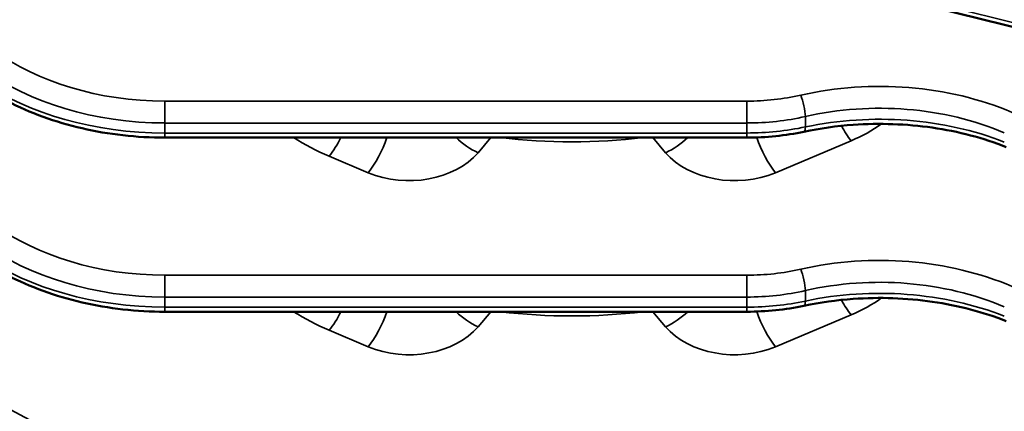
# Model space of a CAD drawing. Header units: inches. Extents: x 1 to 271, y 5 to 171.
# Tile 73 of 256: x 43.39 to 47.14, y 139.36 to 140.85. Entities that reach past the tile are written whole.
import ezdxf

# ---------------------------------------------------------------- set-up
doc = ezdxf.new("R2010")
doc.units = ezdxf.units.IN
doc.header["$LTSCALE"] = 8
doc.header["$MEASUREMENT"] = 0
for name, color, linetype, lineweight in [('Dimension (ANSI)', 7, 'Continuous', 25), ('Visible (ANSI)', 7, 'Continuous', 50), ('Visible Narrow (ANSI)', 7, 'Continuous', 35)]:
    doc.layers.add(name, color=color, linetype=linetype, lineweight=lineweight)
doc.styles.add('Dimension Text', font='tahoma.ttf')
doc.dimstyles.new('Dual Dimension', dxfattribs={"dimscale": 8, "dimtxt": 0.12, "dimasz": 0.098425, "dimexe": 0.125, "dimexo": 0.0625, "dimgap": 0.031496, "dimtad": 0, "dimtih": 1, "dimtoh": 1, "dimrnd": 1e-08, "dimzin": 4, "dimdsep": 46, "dimtxsty": 'Dimension Text', "dimcen": 0.09, "dimdle": 0.393701, "dimclrd": 256, "dimclre": 256, "dimclrt": 256, "dimadec": 0, "dimazin": 1, "dimtfac": 1, "dimtofl": 0, "dimtmove": 0, "dimatfit": 3, "dimfxl": 1, "dimtolj": 1, "dimtzin": 4, "dimlwd": -1, "dimlwe": -1, "dimarcsym": 0})

# ---------------------------------------------------------------- blocks, each defined once
blk = doc.blocks.new('*D9')
at = {"layer": 'Defpoints', "color": 0, "transparency": 16777216}
for p in [(12.1047, 153.8516), (44.2603, 153.8516), (44.4226, 87.0916)]:
    blk.add_point(p, dxfattribs=at)
at = {"layer": 'Dimension (ANSI)', "transparency": 16777216}
for p, q in [((43.7603, 153.8516), (11.1047, 153.8516)), ((12.1047, 153.0642), (12.1047, 127.1125)), ((12.1047, 87.879), (12.1047, 122.8021)), ((43.9226, 87.0916), (11.1047, 87.0916))]:
    blk.add_line(p, q, dxfattribs=at)
for points in [[(11.9735, 153.0642), (12.236, 153.0642), (12.1047, 153.8516)], [(11.9735, 87.879), (12.236, 87.879), (12.1047, 87.0916)]]:
    blk.add_solid(points, dxfattribs=at)
at = {"layer": 'Dimension (ANSI)', "transparency": 16777216, "insert": (12.1047, 124.9573), "char_height": 0.96, "attachment_point": 5, "style": 'Dimension Text'}
blk.add_mtext('\\A1;{\\H3.0x;(}\\S66.76^ 1695.7 mm;{\\H3.0x;)}', dxfattribs=at)

msp = doc.modelspace()

# ---------------------------------------------------------------- linework, layer by layer
at = {"layer": 'Visible (ANSI)'}
for p, q in [((48.2102, 140.5679), (46.4313, 141.0097)), ((43.9435, 140.4043), (43.9435, 140.4043)), ((46.1589, 140.4043), (43.9435, 140.4043)), ((43.9435, 139.7414), (43.9435, 139.7414)), ((46.1589, 139.7414), (43.9435, 139.7414))]:
    msp.add_line(p, q, dxfattribs=at)
for points, knots in [([(43.9435, 140.4043), (43.837, 140.4043), (43.7291, 140.4165), (43.5266, 140.4633), (43.4296, 140.4987), (43.2585, 140.5882), (43.1823, 140.6433), (43.0599, 140.7675), (43.012, 140.8381), (42.9599, 140.9665), (42.9471, 141.0236), (42.9442, 141.0804)], [0, 0, 0, 0, 0.811912, 0.811912, 1.62533, 1.62533, 2.436797, 2.436797, 3.249792, 3.249792, 3.846069, 3.846069, 3.846069, 3.846069]), ([(47.1466, 140.3686), (47.0599, 140.4028), (46.9635, 140.428), (46.7668, 140.4565), (46.664, 140.4601), (46.5006, 140.4486), (46.4373, 140.4398), (46.3764, 140.4269)], [0.000665, 0.000665, 0.000665, 0.000665, 0.769438, 0.769438, 1.534456, 1.534456, 2.021779, 2.021779, 2.021779, 2.021779]), ([(43.9435, 139.7414), (43.837, 139.7414), (43.7291, 139.7536), (43.5266, 139.8004), (43.4296, 139.8358), (43.2585, 139.9252), (43.1823, 139.9803), (43.0599, 140.1046), (43.012, 140.1752), (42.9599, 140.3036), (42.9471, 140.3607), (42.9442, 140.4174)], [0, 0, 0, 0, 0.811925, 0.811925, 1.625348, 1.625348, 2.436808, 2.436808, 3.249803, 3.249803, 3.84607, 3.84607, 3.84607, 3.84607]), ([(47.1466, 139.7057), (47.0599, 139.7399), (46.9635, 139.7651), (46.7668, 139.7936), (46.664, 139.7972), (46.5006, 139.7857), (46.4373, 139.7769), (46.3764, 139.764)], [0.000658, 0.000658, 0.000658, 0.000658, 0.769449, 0.769449, 1.53447, 1.53447, 2.021779, 2.021779, 2.021779, 2.021779]), ([(43.9435, 139.0785), (43.837, 139.0785), (43.7291, 139.0907), (43.5266, 139.1375), (43.4295, 139.1729), (43.2585, 139.2623), (43.1823, 139.3174), (43.0599, 139.4416), (43.012, 139.5123), (42.9599, 139.6407), (42.9471, 139.6977), (42.9442, 139.7545)], [0, 0, 0, 0, 0.81194, 0.81194, 1.625368, 1.625368, 2.43682, 2.43682, 3.249816, 3.249816, 3.846071, 3.846071, 3.846071, 3.846071])]:
    msp.add_open_spline(points, degree=3, knots=knots, dxfattribs=at)
for points in [[(46.3764, 140.4269), (46.3062, 140.412), (46.2322, 140.4043), (46.1589, 140.4043)], [(46.3764, 139.764), (46.3062, 139.7491), (46.2322, 139.7414), (46.1589, 139.7414)]]:
    msp.add_open_spline(points, degree=3, dxfattribs=at)
at = {"layer": 'Visible Narrow (ANSI)'}
for p, q in [((48.2041, 140.5862), (46.4252, 141.0281)), ((43.9435, 140.5434), (43.9435, 140.46)), ((46.1589, 140.5434), (43.9435, 140.5434)), ((46.1589, 140.5434), (46.1589, 140.46)), ((46.3817, 140.445), (46.3817, 140.4848)), ((43.9435, 140.46), (46.1589, 140.46)), ((43.9435, 140.4219), (43.9435, 140.46)), ((46.1589, 140.46), (46.1589, 140.4219)), ((43.9435, 140.4043), (43.9435, 140.4219)), ((46.1589, 140.4219), (43.9435, 140.4219)), ((46.1589, 140.4043), (46.1589, 140.4219)), ((45.1358, 140.347), (45.1847, 140.4043)), ((45.8009, 140.4043), (45.8498, 140.347)), ((46.2677, 140.2707), (46.5556, 140.3924)), ((44.5692, 140.3335), (44.7179, 140.2707)), ((43.9435, 139.8805), (43.9435, 139.7971)), ((46.1589, 139.8805), (43.9435, 139.8805)), ((46.1589, 139.8805), (46.1589, 139.7971)), ((46.3817, 139.7821), (46.3817, 139.8218)), ((43.9435, 139.7971), (46.1589, 139.7971)), ((43.9435, 139.7589), (43.9435, 139.7971)), ((46.1589, 139.7971), (46.1589, 139.7589)), ((43.9435, 139.7414), (43.9435, 139.7589)), ((46.1589, 139.7589), (43.9435, 139.7589)), ((45.1358, 139.6841), (45.1847, 139.7414)), ((45.8009, 139.7414), (45.8498, 139.6841)), ((46.1589, 139.7414), (46.1589, 139.7589)), ((46.2677, 139.6078), (46.5556, 139.7294)), ((44.5692, 139.6706), (44.7179, 139.6078))]:
    msp.add_line(p, q, dxfattribs=at)
for centre, major_axis, ratio, start_param, end_param in [((43.9435, 141.2313), (-0.94, 0), 0.731799, 0.034907, 1.570796), ((43.9435, 141.1904), (1, 0), 0.730318, 3.176499, 4.712389), ((43.9435, 141.1058), (-1, 0), 0.683896, 0.034907, 1.570796), ((46.6639, 139.8604), (-1.01, 0), 0.731799, 4.18879, 5.014023), ((46.1589, 141.0483), (-0.69, 0), 0.731799, 1.570796, 1.872431), ((46.3639, 140.5253), (-0.0133, 0.0585), 0.202722, 3.90239, 5.439856), ((43.9435, 140.5684), (-0.94, 0), 0.731799, 0.034907, 1.570796), ((46.6639, 139.8195), (0.95, 0), 0.733359, 1.047198, 1.872431), ((43.9435, 140.5275), (1, 0), 0.730318, 3.176499, 4.712389), ((46.1589, 141.0074), (0.75, 0), 0.729824, 4.712389, 5.014023), ((46.6639, 139.8274), (-0.95, 0), 0.680855, 4.18879, 5.014023), ((46.1589, 140.9352), (-0.75, 0), 0.684389, 1.570796, 1.872431), ((46.3639, 140.4855), (0.0125, -0.0587), 0.217392, 0.005774, 0.763876), ((46.6639, 139.7835), (1.01, 0), 0.682414, 1.829816, 1.830117), ((46.5556, 140.5219), (0.0739, -0.175), 0.341155, 4.993448, 5.391661), ((46.2606, 140.7663), (0.59, 0), 0.731799, 5.235988, 5.483321), ((46.6639, 139.7835), (1.01, 0), 0.682414, 1.311473, 1.312083), ((43.9435, 140.4428), (-1, 0), 0.683896, 0.034907, 1.570796), ((45.0092, 140.8912), (0.88, 0), 0.731799, 3.99901, 4.18879), ((44.5692, 140.4631), (-0.0739, -0.175), 0.341155, 0.891524, 1.374819), ((44.7179, 140.4003), (-0.0739, -0.175), 0.341155, 0.891524, 1.736456), ((45.1358, 140.4766), (0.1445, -0.1234), 0.578466, 4.623254, 5.171178), ((45.4928, 141.6249), (1.69, 0), 0.731799, 4.550643, 4.874135), ((45.8498, 140.4766), (-0.1445, -0.1234), 0.578466, 1.112008, 1.659931), ((46.2677, 140.4003), (0.0739, -0.175), 0.341155, 4.542824, 5.391661), ((44.8729, 140.4672), (0.31, 0), 0.731799, 4.18879, 5.72468), ((46.1127, 140.4672), (0.31, 0), 0.731799, 3.700098, 5.235988), ((46.6639, 139.1975), (-1.01, 0), 0.731799, 4.18879, 5.014023), ((46.1589, 140.3854), (-0.69, 0), 0.731799, 1.570796, 1.872431), ((46.3639, 139.8624), (-0.0133, 0.0585), 0.202722, 3.90239, 5.439856), ((43.9435, 139.9055), (-0.94, 0), 0.731799, 0.034907, 1.570796), ((46.6639, 139.1566), (0.95, 0), 0.733359, 1.047198, 1.872431), ((43.9435, 139.8645), (1, 0), 0.730318, 3.176499, 4.712389), ((46.1589, 140.3445), (0.75, 0), 0.729824, 4.712389, 5.014023), ((46.6639, 139.1645), (-0.95, 0), 0.680855, 4.18879, 5.014023), ((46.1589, 140.2722), (-0.75, 0), 0.684389, 1.570796, 1.872431), ((46.3639, 139.8226), (0.0125, -0.0587), 0.217392, 0.005775, 0.763876), ((46.6639, 139.1206), (1.01, 0), 0.682414, 1.829817, 1.830117), ((46.5556, 139.859), (0.0739, -0.175), 0.341155, 4.993448, 5.391661), ((46.2606, 140.1034), (0.59, 0), 0.731799, 5.235988, 5.483322), ((46.6639, 139.1206), (1.01, 0), 0.682414, 1.311473, 1.312069), ((43.9435, 139.7799), (-1, 0), 0.683896, 0.034907, 1.570796), ((45.0092, 140.2283), (0.88, 0), 0.731799, 3.99901, 4.18879), ((44.5692, 139.8002), (-0.0739, -0.175), 0.341155, 0.891524, 1.374819), ((44.7179, 139.7374), (-0.0739, -0.175), 0.341155, 0.891524, 1.736456), ((45.1358, 139.8136), (0.1445, -0.1234), 0.578466, 4.623254, 5.171178), ((45.4928, 140.962), (1.69, 0), 0.731799, 4.550643, 4.874135), ((45.8498, 139.8136), (-0.1445, -0.1234), 0.578466, 1.112008, 1.659931), ((46.2677, 139.7374), (0.0739, -0.175), 0.341155, 4.542825, 5.391661), ((44.8729, 139.8043), (0.31, 0), 0.731799, 4.18879, 5.72468), ((46.1127, 139.8043), (0.31, 0), 0.731799, 3.700098, 5.235988)]:
    msp.add_ellipse(centre, major_axis=major_axis, ratio=ratio, start_param=start_param, end_param=end_param, dxfattribs=at)

# ---------------------------------------------------------------- dimensions: what is measured, and where the dimension line sits
at = {"layer": 'Dimension (ANSI)'}
dim = msp.add_linear_dim(base=(12.1047, 153.8516), p1=(44.4226, 87.0916), p2=(44.2603, 153.8516), angle=90, text='{\\H3.0x;(}\\S<>^ 1695.7 mm;{\\H3.0x;)}', dimstyle='Dual Dimension', override={"dimgap": 0.031496, "dimdec": 2, "dimpost": '\\X', "dimtol": 0, "dimlim": 0, "dimtp": 0, "dimtm": 0, "dimtdec": 2, "dimatfit": 1}, dxfattribs=at)
dim.commit()
dim.dimension.update_dxf_attribs({"geometry": '*D9', "text_midpoint": (12.1047, 124.9573), "dimtype": 160})

doc.saveas('drawing.dxf')
